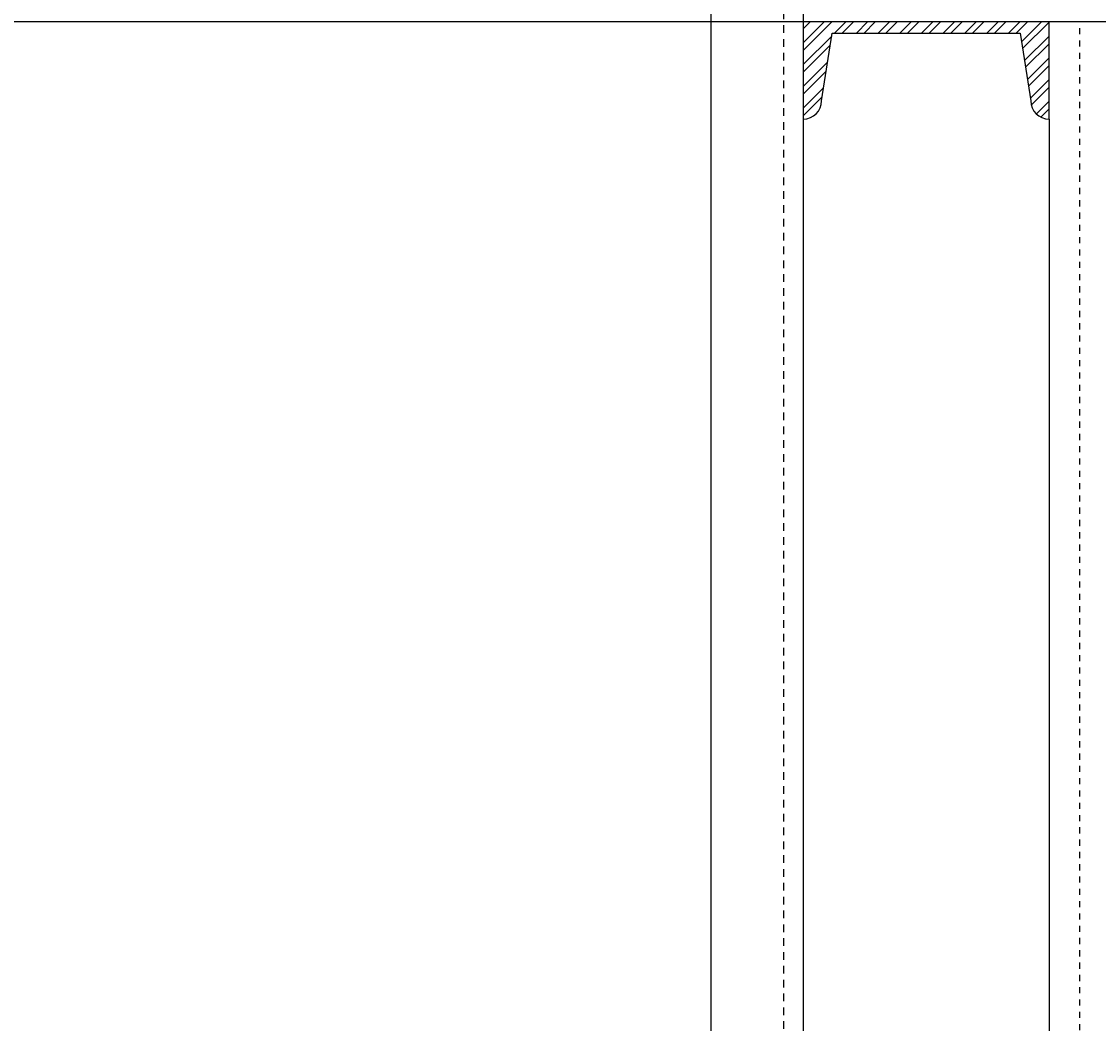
# Model space of a CAD drawing. Header units: inches. Extents: x -241 to 2916, y 110 to 330.
# Tile 7 of 40: x -13 to 5, y 251 to 267. Entities that reach past the tile are written whole.
import ezdxf

# ---------------------------------------------------------------- set-up
doc = ezdxf.new("R2010")
doc.units = ezdxf.units.IN
doc.header["$MEASUREMENT"] = 0
doc.linetypes.add('Dash - 1_16_', pattern=[0.1875, 0.125, -0.0625])
doc.linetypes.add('Hidden 3_32_', pattern=[0.140625, 0.09375, -0.046875])
doc.layers.get('Defpoints').update_dxf_attribs({"color": 243})
for name, color, linetype in [('S-COLS', 2, 'Continuous'), ('S-DETL', 90, 'Continuous'), ('S-DETL-PATT', 8, 'Continuous'), ('S-DETL-THIN', 1, 'Continuous')]:
    doc.layers.add(name, color=color, linetype=linetype)
doc.styles.add('Annotative', font='romans.shx', dxfattribs={"width": 0.8, "height": 0.125})
doc.dimstyles.new('Annotative', dxfattribs={"dimscale": 0, "dimtxt": 0.125, "dimasz": 0.125, "dimexe": 0.179688, "dimexo": 0.0625, "dimgap": 0.09, "dimtad": 1, "dimdec": 3, "dimzin": 3, "dimdsep": 46, "dimlunit": 4, "dimtxsty": 'Annotative', "dimcen": 0.09, "dimclrt": 2, "dimazin": 2, "dimtfac": 1, "dimtdec": 3, "dimtmove": 1, "dimatfit": 3, "dimfxl": 1, "dimtfill": 1, "dimfrac": 2, "dimtolj": 1, "dimtzin": 0, "dimarcsym": 0})

# ---------------------------------------------------------------- blocks, each defined once
blk = doc.blocks.new('051200_Column-L-Angle - L5X5X1_2-1705965-CANOPY SECTION 1')
at = {"layer": 'S-COLS'}
for p, q in [((794.206, 223), (789.206, 223)), ((789.206, 221.42), (789.206, 202))]:
    blk.add_line(p, q, dxfattribs=at)
at = {"layer": 'S-COLS', "linetype": 'Hidden 3_32_'}
blk.add_line((789.706, 132), (789.706, 223), dxfattribs=at)
blk = doc.blocks.new('051200_StructuralFraming-C-Channel - C4X5_4-V13-CANOPY SECTION 1')
at = {"lineweight": -3}
for p, q in [((785.206, 223), (785.206, 221.42)), ((789.206, 223), (785.206, 223)), ((789.206, 221.42), (789.206, 223)), ((785.502, 221.716), (785.676, 222.816)), ((785.676, 222.816), (788.736, 222.816)), ((788.736, 222.816), (788.91, 221.716))]:
    blk.add_line(p, q, dxfattribs=at)
for centre, start, end in [((785.206, 221.716), 270, 0), ((789.206, 221.716), 180, 270)]:
    blk.add_arc(centre, 0.296, start, end, dxfattribs=at)
blk = doc.blocks.new('*D88')
at = {"color": 0, "lineweight": -2, "transparency": 16777216}
for p, q in [((2.5, 267), (-18.054, 267)), ((-13.742, 235), (-13.742, 264)), ((3.727, 232), (-18.054, 232))]:
    blk.add_line(p, q, dxfattribs=at)
at = {"color": 0, "transparency": 16777216}
for points in [[(-14.242, 264), (-13.242, 264), (-13.742, 267)], [(-14.242, 235), (-13.242, 235), (-13.742, 232)]]:
    blk.add_solid(points, dxfattribs=at)
at = {"layer": 'Defpoints', "color": 0, "transparency": 16777216}
for p in [(-13.742, 267), (4, 267), (5.227, 232)]:
    blk.add_point(p, dxfattribs=at)
at = {"color": 2, "transparency": 16777216, "insert": (-17.687, 249.5), "char_height": 3, "attachment_point": 5, "rotation": 90, "style": 'Annotative', "bg_fill": 3, "box_fill_scale": 1.25, "bg_fill_color": 256, "bg_fill_true_color": 13158600, "bg_fill_transparency": 0}
blk.add_mtext('\\A1;2\'-11"', dxfattribs=at)
blk = doc.blocks.new('*D93')
at = {"color": 0, "lineweight": -2, "transparency": 16777216}
for p, q in [((-1.5, 267), (-33.779, 267)), ((-29.467, 249), (-29.467, 264)), ((-1.5, 246), (-33.779, 246))]:
    blk.add_line(p, q, dxfattribs=at)
at = {"color": 0, "transparency": 16777216}
for points in [[(-29.967, 264), (-28.967, 264), (-29.467, 267)], [(-29.967, 249), (-28.967, 249), (-29.467, 246)]]:
    blk.add_solid(points, dxfattribs=at)
at = {"layer": 'Defpoints', "color": 0, "transparency": 16777216}
for p in [(-29.467, 267), (0, 267), (0, 246)]:
    blk.add_point(p, dxfattribs=at)
at = {"color": 2, "transparency": 16777216, "insert": (-33.412, 256.5), "char_height": 3, "attachment_point": 5, "rotation": 90, "style": 'Annotative', "bg_fill": 3, "box_fill_scale": 1.25, "bg_fill_color": 256, "bg_fill_true_color": 13158600, "bg_fill_transparency": 0}
blk.add_mtext('\\A1;1\'-9"', dxfattribs=at)

msp = doc.modelspace()

# ---------------------------------------------------------------- hatches: boundary and pattern name
at = {"layer": 'S-DETL-PATT'}
h = msp.add_hatch(dxfattribs=at)
h.set_pattern_fill('STEEL', color=256, scale=2)
h.set_pattern_definition([(45, (-1333.04542, 44), (-0.176776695, 0.176776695), []), (45, (-1333.04542, 44.125), (-0.176776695, 0.176776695), [])])
h.paths.add_polyline_path([(3.704, 265.716, 0.4142136), (4, 265.42), (4, 267), (0, 267), (0, 265.42, 0.4142136), (0.296, 265.716), (0.4702, 266.816), (3.5298, 266.816)])

# ---------------------------------------------------------------- linework, layer by layer
at = {"layer": 'S-DETL', "lineweight": -3}
for p, q in [((-1.5, 176), (-1.5, 270.9714)), ((0, 271.0026), (0, 176))]:
    msp.add_line(p, q, dxfattribs=at)
at = {"layer": 'S-DETL', "linetype": 'Dash - 1_16_', "lineweight": -3}
msp.add_line((-0.324, 270.9959), (-0.324, 176), dxfattribs=at)

# ---------------------------------------------------------------- block references
at = {"layer": 'S-COLS', "lineweight": -3}
msp.add_blockref('051200_Column-L-Angle - L5X5X1_2-1705965-CANOPY SECTION 1', (-785.2059, 44), dxfattribs=at)
at = {"layer": 'S-DETL-THIN', "lineweight": -3}
msp.add_blockref('051200_StructuralFraming-C-Channel - C4X5_4-V13-CANOPY SECTION 1', (-785.2059, 44), dxfattribs=at)

# ---------------------------------------------------------------- next in the draw order: dimensions: what is measured, and where the dimension line sits
dim = msp.add_linear_dim(base=(-13.7416, 267), p1=(5.2272, 232), p2=(4, 267), angle=90, dimstyle='Annotative', override={"dimpost": '\\X'})
dim.commit()
dim.dimension.update_dxf_attribs({"geometry": '*D88', "text_midpoint": (-17.6873, 249.5)})

# ---------------------------------------------------------------- next in the draw order: dimensions: what is measured, and where the dimension line sits
dim = msp.add_linear_dim(base=(-29.4666, 267), p1=(0, 246), p2=(0, 267), angle=90, dimstyle='Annotative', override={"dimpost": '\\X'})
dim.commit()
dim.dimension.update_dxf_attribs({"geometry": '*D93', "text_midpoint": (-33.4123, 256.5)})

doc.saveas('drawing.dxf')
